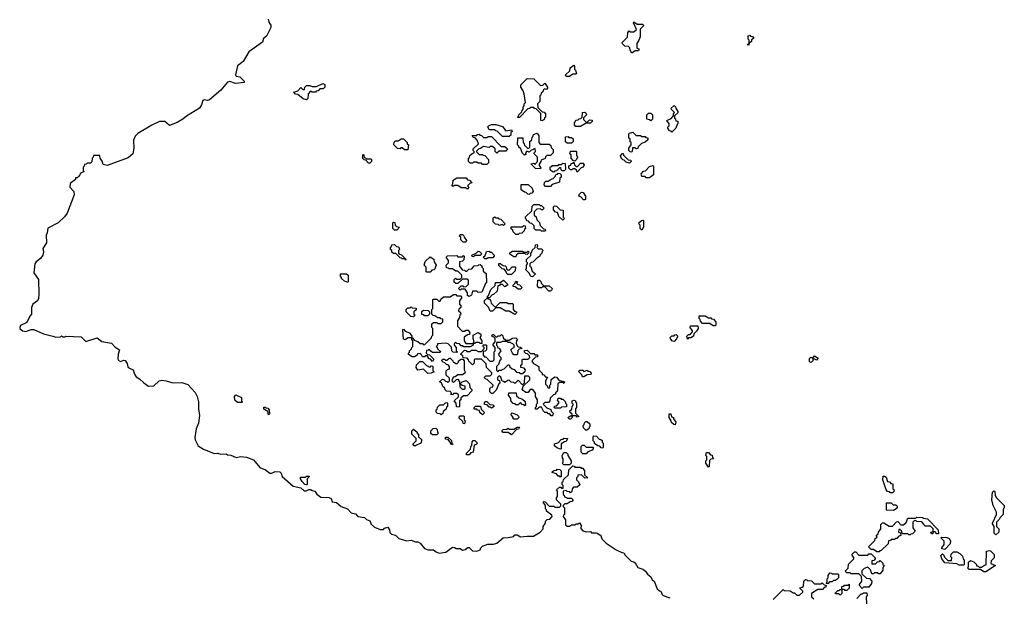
# Model space of a CAD drawing. Extents: x 2776963 to 2884430, y 684484 to 829250.
# Tile 153 of 256: x 2794680 to 2803520, y 807350 to 812540. Entities that reach past the tile are written whole.
import ezdxf

# ---------------------------------------------------------------- set-up
doc = ezdxf.new("R2010")
doc.units = 0

msp = doc.modelspace()

# ---------------------------------------------------------------- linework, layer by layer
at = {"layer": '0CON20XD'}
for points in [[(2796911.2, 812545), (2796918, 812518), (2796935, 812490), (2796935, 812470), (2796895, 812392.5), (2796868.8, 812371.2), (2796861.2, 812338.8), (2796738.6, 812251.4), (2796685.8, 812164.2), (2796635.8, 812124.2), (2796616.7, 812045), (2796625, 812033.3), (2796655, 812026.2), (2796670.8, 812010.8), (2796695, 811987.5), (2796695, 811974.3), (2796617.7, 811967.7), (2796565.9, 811985.9), (2796545, 811980), (2796485, 811906.2), (2796385, 811820), (2796365.8, 811814.2), (2796335, 811820.8), (2796325.6, 811814.4), (2796312, 811775), (2796293.8, 811745), (2796177.5, 811672.5), (2796145.8, 811645), (2796095, 811617.5), (2796025, 811589.2), (2795984.4, 811624.4), (2795935.5, 811624.5), (2795865, 811591.4), (2795741.9, 811518.1), (2795716.4, 811493.6), (2795701.7, 811458.3), (2795705.5, 811385), (2795695.6, 811335), (2795655, 811298), (2795465, 811229.2), (2795428, 811238), (2795419.3, 811269.3), (2795402.5, 811295), (2795398.3, 811318.3), (2795341.7, 811318.3), (2795340, 811305), (2795330, 811295), (2795328.3, 811261.7), (2795315, 811250), (2795285, 811250), (2795278.3, 811241.7), (2795261.7, 811238.3), (2795260, 811225), (2795250, 811215), (2795250, 811185), (2795260, 811175), (2795221.7, 811158.3), (2795220, 811145), (2795208.3, 811131.7), (2795195, 811120), (2795181.7, 811118.3), (2795180, 811105), (2795131.7, 811068.3), (2795130, 811035), (2795165, 810997.5), (2795168, 810965), (2795105, 810802.5), (2795082.7, 810767.3), (2795025.6, 810714.4), (2794932.7, 810667.3), (2794926.2, 810625), (2794916.7, 810605), (2794920, 810535), (2794887.5, 810485), (2794892.5, 810455), (2794887.5, 810425), (2794866.4, 810393.6), (2794827.5, 810365), (2794816.7, 810345), (2794807.5, 810265), (2794850, 810205), (2794852.5, 810075), (2794847.5, 810035), (2794840, 810015), (2794797.5, 809982.5), (2794787, 809953), (2794787, 809893), (2794770, 809875), (2794745, 809820), (2794688.6, 809791.4), (2794680, 809775), (2794682, 809765), (2794705, 809745.8), (2794735, 809738), (2794783.6, 809756.4), (2794806.4, 809756.4), (2794895, 809717.5), (2794976.2, 809696.2)], [(2800175, 812240), (2800160, 812265), (2800158.3, 812288.3), (2800145, 812300), (2800111.7, 812301.7), (2800091.7, 812321.7), (2800090, 812335), (2800138.3, 812381.7), (2800140, 812425), (2800151.7, 812438.3), (2800165, 812430), (2800195, 812430), (2800218.3, 812451.7), (2800198.3, 812498.3), (2800190, 812505), (2800195, 812520), (2800225, 812500), (2800275, 812500), (2800280, 812485), (2800250, 812455), (2800250, 812385), (2800240, 812355), (2800220, 812325), (2800220, 812285), (2800238.3, 812278.3), (2800240, 812265), (2800235, 812260), (2800205, 812260), (2800175, 812240)], [(2801225, 812310), (2801210, 812315), (2801230, 812330), (2801230, 812355), (2801220, 812365), (2801220, 812395), (2801235, 812400), (2801241.7, 812391.7), (2801258.3, 812388.3), (2801270, 812375), (2801251.7, 812358.3), (2801250, 812345), (2801230, 812330), (2801225, 812310)], [(2799615, 812030), (2799585, 812030), (2799580, 812045), (2799618.3, 812081.7), (2799621.7, 812108.3), (2799655, 812130), (2799660, 812125), (2799660, 812095), (2799670, 812085), (2799680, 812055), (2799675, 812050), (2799645, 812050), (2799615, 812030)], [(2797255, 811820), (2797225, 811830), (2797178.3, 811868.3), (2797155, 811870), (2797141.7, 811888.3), (2797178.3, 811901.7), (2797205, 811930), (2797221.7, 811911.7), (2797238.3, 811911.7), (2797240, 811935), (2797255, 811950), (2797285, 811950), (2797305, 811940), (2797345, 811940), (2797403, 811967), (2797418.3, 811958.3), (2797420, 811935), (2797405, 811920), (2797375, 811920), (2797358.3, 811901.7), (2797341.7, 811898.3), (2797335, 811890), (2797305, 811890), (2797291.7, 811898.3), (2797270, 811875), (2797267, 811833), (2797255, 811820)], [(2799375, 811630), (2799360, 811635), (2799358.3, 811698.3), (2799318.3, 811738.3), (2799301.7, 811741.7), (2799295, 811750), (2799265, 811750), (2799258.3, 811741.7), (2799241.7, 811738.3), (2799168.3, 811661.7), (2799155, 811660), (2799150, 811665), (2799158.3, 811671.7), (2799160, 811685), (2799188.3, 811711.7), (2799190, 811725), (2799200, 811735), (2799200, 811755), (2799210, 811765), (2799210, 811785), (2799220, 811795), (2799210, 811875), (2799201.7, 811901.7), (2799180, 811935), (2799180, 811955), (2799235, 812010), (2799295, 812007.5), (2799355, 811950), (2799378.3, 811951.7), (2799395, 811970), (2799420, 811935), (2799420, 811925), (2799408.3, 811911.7), (2799391.7, 811918.3), (2799381.7, 811908.3), (2799378.3, 811891.7), (2799361.7, 811878.3), (2799360, 811865), (2799350, 811855), (2799350, 811805), (2799330, 811785), (2799331.7, 811751.7), (2799371.7, 811711.7), (2799388.3, 811708.3), (2799400, 811695), (2799400, 811665), (2799391.7, 811658.3), (2799388.3, 811641.7), (2799375, 811630)], [(2799715, 811580), (2799671.7, 811581.7), (2799660, 811595), (2799660, 811615), (2799668.3, 811621.7), (2799671.7, 811638.3), (2799695, 811640), (2799701.7, 811648.3), (2799718.3, 811651.7), (2799730, 811665), (2799732.5, 811705), (2799755, 811710), (2799767, 811697), (2799767.5, 811685), (2799741.7, 811658.3), (2799741.7, 811641.7), (2799765, 811620), (2799778.3, 811621.7), (2799795, 811640), (2799818.3, 811638.3), (2799820, 811625), (2799805, 811610), (2799765, 811610), (2799715, 811580)], [(2800345, 811630), (2800335, 811640), (2800310, 811645), (2800310, 811685), (2800325, 811700), (2800345, 811700), (2800360, 811685), (2800360, 811645), (2800345, 811630)], [(2800535, 811530), (2800528.3, 811538.3), (2800515, 811540), (2800500, 811565), (2800500, 811575), (2800510, 811585), (2800510, 811605), (2800490, 811635), (2800528.3, 811651.7), (2800550, 811675), (2800550, 811695), (2800560, 811705), (2800531.7, 811731.7), (2800530, 811745), (2800555, 811770), (2800568.3, 811758.3), (2800570, 811745), (2800590, 811715), (2800588.3, 811701.7), (2800560, 811675), (2800560, 811655), (2800568.3, 811648.3), (2800571.7, 811631.7), (2800588.3, 811628.3), (2800590, 811605), (2800581.7, 811598.3), (2800570, 811565), (2800535, 811530)], [(2799075, 811490), (2799015, 811490), (2798968.3, 811538.3), (2798955, 811540), (2798945, 811550), (2798895, 811550), (2798883, 811577), (2798895, 811590), (2798915, 811597.5), (2798955, 811596.7), (2799015, 811580), (2799045, 811540), (2799095, 811550), (2799100, 811535), (2799090, 811525), (2799088.3, 811501.7), (2799075, 811490)], [(2799355, 811200), (2799311.7, 811201.7), (2799270, 811245), (2799295, 811250), (2799305, 811240), (2799330, 811265), (2799330, 811305), (2799300, 811335), (2799300, 811345), (2799310, 811355), (2799308.3, 811378.3), (2799295, 811380), (2799288.3, 811371.7), (2799271.7, 811368.3), (2799255, 811350), (2799231.7, 811358.3), (2799220, 811345), (2799228.3, 811331.7), (2799211.7, 811321.7), (2799190, 811345), (2799178.3, 811378.3), (2799160, 811395), (2799160, 811405), (2799150, 811415), (2799151.7, 811478.3), (2799198.3, 811478.3), (2799200, 811435), (2799210, 811425), (2799211.7, 811411.7), (2799245, 811380), (2799260, 811395), (2799260, 811445), (2799278.3, 811461.7), (2799280, 811485), (2799288.3, 811491.7), (2799291.7, 811508.3), (2799325, 811520), (2799340, 811495), (2799340, 811435), (2799351.7, 811421.7), (2799435, 811420), (2799448.3, 811408.3), (2799451.7, 811391.7), (2799470, 811375), (2799470, 811345), (2799445, 811320), (2799411.7, 811318.3), (2799401.7, 811308.3), (2799398.3, 811291.7), (2799361.7, 811278.3), (2799360, 811265), (2799340, 811235), (2799360, 811205), (2799355, 811200)], [(2800175, 811350), (2800161.7, 811351.7), (2800150, 811365), (2800150, 811385), (2800170, 811415), (2800170, 811435), (2800161.7, 811441.7), (2800160, 811465), (2800150, 811475), (2800150, 811515), (2800155, 811520), (2800185, 811530), (2800215, 811500), (2800255, 811500), (2800265, 811490), (2800295, 811490), (2800301.7, 811481.7), (2800318.3, 811478.3), (2800318.3, 811461.7), (2800295, 811440), (2800261.7, 811428.3), (2800231.7, 811398.3), (2800228.3, 811381.7), (2800215, 811380), (2800205, 811390), (2800181.7, 811388.3), (2800180, 811355), (2800175, 811350)], [(2798165, 811370), (2798135, 811370), (2798115, 811390), (2798101.7, 811388.3), (2798095, 811380), (2798071.7, 811381.7), (2798040, 811415), (2798041.7, 811438.3), (2798055, 811450), (2798078.3, 811451.7), (2798105, 811470), (2798125, 811470), (2798160, 811435), (2798160, 811425), (2798170, 811415), (2798165, 811370)], [(2798875, 811240), (2798835, 811240), (2798825, 811250), (2798795, 811250), (2798785, 811260), (2798755, 811260), (2798745, 811250), (2798725, 811250), (2798710, 811265), (2798710, 811295), (2798718.3, 811301.7), (2798721.7, 811318.3), (2798741.7, 811338.3), (2798760, 811345), (2798760, 811355), (2798750, 811365), (2798751.7, 811378.3), (2798800, 811425), (2798788.3, 811458.3), (2798768.3, 811478.3), (2798751.7, 811481.7), (2798741.7, 811498.3), (2798785, 811500), (2798791.7, 811508.3), (2798805, 811510), (2798811.7, 811501.7), (2798825, 811500), (2798845, 811480), (2798875, 811480), (2798885, 811490), (2798915, 811490), (2799001.7, 811401.7), (2799035, 811400), (2799058.3, 811378.3), (2799045, 811360), (2798985, 811360), (2798965, 811340), (2798950, 811355), (2798948.3, 811378.3), (2798925, 811400), (2798905, 811400), (2798895, 811392.5), (2798845, 811400), (2798818.3, 811381.7), (2798801.7, 811378.3), (2798781.7, 811358.3), (2798781.7, 811351.7), (2798805, 811330), (2798835, 811330), (2798841.7, 811321.7), (2798855, 811320), (2798890, 811285), (2798890, 811255), (2798875, 811240)], [(2799635, 811430), (2799595, 811430), (2799581.7, 811441.7), (2799581.7, 811488.3), (2799605, 811490), (2799611.7, 811481.7), (2799635, 811480), (2799648.3, 811468.3), (2799650, 811445), (2799635, 811430)], [(2799665, 811270), (2799651.7, 811271.7), (2799630, 811295), (2799630, 811325), (2799620, 811335), (2799625, 811360), (2799675, 811360), (2799680, 811355), (2799680, 811325), (2799687.5, 811305), (2799680, 811285), (2799665, 811270)], [(2800155, 811250), (2800125, 811260), (2800108.3, 811278.3), (2800095, 811280), (2800080, 811295), (2800080, 811305), (2800070, 811315), (2800091.7, 811338.3), (2800098.3, 811338.3), (2800101.7, 811321.7), (2800141.7, 811281.7), (2800168.3, 811278.3), (2800170, 811265), (2800155, 811250)], [(2797825, 811250), (2797811.7, 811251.7), (2797788.3, 811278.3), (2797771.7, 811281.7), (2797761.7, 811291.7), (2797761.7, 811328.3), (2797770, 811325), (2797771.7, 811301.7), (2797785, 811300), (2797795, 811290), (2797835, 811290), (2797840, 811285), (2797840, 811265), (2797825, 811250)], [(2799475, 811170), (2799463, 811173), (2799441.7, 811191.7), (2799441.7, 811218.3), (2799458.3, 811221.7), (2799465, 811230), (2799515, 811230), (2799521.7, 811238.3), (2799545, 811240), (2799555, 811250), (2799578.3, 811248.3), (2799580, 811195), (2799568.3, 811181.7), (2799551.7, 811181.7), (2799541.7, 811191.7), (2799538.3, 811208.3), (2799525, 811210), (2799498.3, 811181.7), (2799481.7, 811178.3), (2799475, 811170)], [(2799685, 811170), (2799678.3, 811188.3), (2799665, 811200), (2799645, 811200), (2799638.3, 811191.7), (2799625, 811190), (2799610, 811205), (2799611.7, 811228.3), (2799628.3, 811231.7), (2799631.7, 811248.3), (2799648.3, 811251.7), (2799655, 811260), (2799660, 811235), (2799675, 811220), (2799688.3, 811221.7), (2799715, 811250), (2799735, 811250), (2799747, 811237), (2799740, 811215), (2799721.7, 811208.3), (2799685, 811170)], [(2799445, 811040), (2799401.7, 811041.7), (2799390, 811055), (2799391.7, 811078.3), (2799405, 811090), (2799425, 811090), (2799451.7, 811108.3), (2799468.3, 811111.7), (2799488.3, 811131.7), (2799495, 811150), (2799508.3, 811151.7), (2799515, 811160), (2799528.3, 811158.3), (2799540, 811145), (2799540, 811125), (2799530, 811115), (2799525, 811080), (2799461.7, 811058.3), (2799445, 811040)], [(2800335, 811120), (2800305, 811120), (2800295, 811130), (2800265, 811130), (2800260, 811155), (2800281.7, 811178.3), (2800298.3, 811181.7), (2800335, 811220), (2800365, 811230), (2800370, 811225), (2800370, 811145), (2800335, 811120)], [(2798705, 811020), (2798695, 811020), (2798685, 811030), (2798645, 811030), (2798615, 811050), (2798585, 811050), (2798571.7, 811041.7), (2798560, 811055), (2798570, 811065), (2798571.7, 811098.3), (2798605, 811120), (2798688.3, 811118.3), (2798701.7, 811101.7), (2798718.3, 811098.3), (2798740, 811075), (2798721.7, 811068.3), (2798701.7, 811048.3), (2798710, 811035), (2798705, 811020)], [(2799255, 810970), (2799241.7, 810971.7), (2799228.3, 810988.3), (2799211.7, 810991.7), (2799181.7, 811011.7), (2799181.7, 811058.3), (2799245, 811060), (2799280, 811025), (2799290, 810995), (2799278.3, 810981.7), (2799261.7, 810978.3), (2799255, 810970)], [(2799755, 810920), (2799741.7, 810921.7), (2799718.3, 810948.3), (2799700, 810955), (2799701.7, 810968.3), (2799725, 810990), (2799738.3, 810988.3), (2799760, 810955), (2799760, 810925), (2799755, 810920)], [(2799395, 810640), (2799365, 810640), (2799355, 810650), (2799315, 810650), (2799300, 810665), (2799298.3, 810688.3), (2799278.3, 810708.3), (2799261.7, 810711.7), (2799248.3, 810728.3), (2799231.7, 810731.7), (2799230, 810745), (2799220, 810755), (2799221.7, 810768.3), (2799278.3, 810821.7), (2799280, 810865), (2799295, 810880), (2799345, 810880), (2799351.7, 810871.7), (2799365, 810870), (2799390, 810845), (2799375, 810830), (2799365, 810830), (2799355, 810840), (2799321.7, 810838.3), (2799300, 810815), (2799300, 810785), (2799318.3, 810768.3), (2799321.7, 810741.7), (2799348.3, 810718.3), (2799351.7, 810691.7), (2799381.7, 810661.7), (2799398.3, 810658.3), (2799400, 810645), (2799395, 810640)], [(2799555, 810740), (2799521.7, 810771.7), (2799508.3, 810808.3), (2799491.7, 810811.7), (2799471.7, 810831.7), (2799473, 810857), (2799483, 810867), (2799500, 810865), (2799531.7, 810831.7), (2799558.3, 810828.3), (2799560, 810765), (2799570, 810755), (2799555, 810740)], [(2798065, 810650), (2798045, 810650), (2798030, 810665), (2798030, 810715), (2798035, 810720), (2798048.3, 810718.3), (2798050, 810695), (2798061.7, 810681.7), (2798090, 810675), (2798065, 810650)], [(2799025, 810690), (2799015, 810700), (2798985, 810690), (2798975, 810700), (2798951.7, 810701.7), (2798930, 810725), (2798931.7, 810758.3), (2798945, 810770), (2798955, 810760), (2798975, 810760), (2798981.7, 810751.7), (2798998.3, 810748.3), (2799040, 810705), (2799025, 810690)], [(2800265, 810650), (2800250, 810665), (2800250, 810695), (2800241.7, 810701.7), (2800240, 810715), (2800263, 810737), (2800275, 810737.5), (2800280, 810735), (2800280, 810675), (2800265, 810650)], [(2799155, 810610), (2799135, 810610), (2799121.7, 810621.7), (2799110, 810635), (2799108.3, 810648.3), (2799091.7, 810661.7), (2799091.7, 810678.3), (2799195, 810680), (2799205, 810690), (2799218.3, 810688.3), (2799220, 810665), (2799211.7, 810658.3), (2799208.3, 810641.7), (2799188.3, 810621.7), (2799165, 810620), (2799155, 810610)], [(2798685, 810540), (2798661.7, 810541.7), (2798641.7, 810561.7), (2798640, 810585), (2798630, 810595), (2798635, 810610), (2798655, 810610), (2798668.3, 810598.3), (2798670, 810585), (2798690, 810555), (2798685, 810540)], [(2798145, 810380), (2798140, 810390), (2798115, 810390), (2798108.3, 810398.3), (2798095, 810400), (2798058.3, 810438.3), (2798035, 810440), (2798021.7, 810451.7), (2798020, 810465), (2798010, 810475), (2798010, 810495), (2798018.3, 810501.7), (2798021.7, 810518.3), (2798045, 810520), (2798061.7, 810501.7), (2798078.3, 810498.3), (2798088.3, 810488.3), (2798090, 810475), (2798080, 810465), (2798081.7, 810441.7), (2798091.7, 810431.7), (2798108.3, 810428.3), (2798138.3, 810398.3), (2798140, 810390), (2798148.3, 810388.3), (2798145, 810380)], [(2798755, 810410), (2798741.7, 810411.7), (2798740, 810425), (2798778.3, 810441.7), (2798795, 810460), (2798808.3, 810458.3), (2798830, 810435), (2798815, 810420), (2798765, 810420), (2798755, 810410)], [(2798875, 810390), (2798855, 810390), (2798840, 810405), (2798858.3, 810421.7), (2798871.7, 810458.3), (2798895, 810460), (2798901.7, 810451.7), (2798915, 810450), (2798940, 810425), (2798940, 810415), (2798928.3, 810401.7), (2798885, 810400), (2798875, 810390)], [(2799135, 810410), (2799115, 810410), (2799081.7, 810431.7), (2799080, 810445), (2799105, 810460), (2799195, 810460), (2799205, 810450), (2799235, 810450), (2799245, 810460), (2799250, 810455), (2799248.3, 810441.7), (2799235, 810430), (2799221.7, 810431.7), (2799215, 810440), (2799155, 810440), (2799141.7, 810428.3), (2799135, 810410)], [(2799285, 810230), (2799271.7, 810231.7), (2799261.7, 810241.7), (2799258.3, 810258.3), (2799220, 810295), (2799230, 810305), (2799230, 810335), (2799240, 810345), (2799240, 810355), (2799230, 810365), (2799230, 810385), (2799268.3, 810421.7), (2799270, 810445), (2799278.3, 810451.7), (2799281.7, 810468.3), (2799308.3, 810491.7), (2799311.7, 810518.3), (2799325, 810520), (2799330, 810505), (2799321.7, 810491.7), (2799335, 810480), (2799365, 810480), (2799380, 810465), (2799371.7, 810458.3), (2799368.3, 810441.7), (2799351.7, 810428.3), (2799350, 810415), (2799321.7, 810398.3), (2799288.3, 810361.7), (2799271.7, 810358.3), (2799260, 810345), (2799260, 810325), (2799268.3, 810318.3), (2799281.7, 810281.7), (2799310, 810255), (2799285, 810230)], [(2798365, 810270), (2798335, 810270), (2798330, 810275), (2798330, 810315), (2798310, 810335), (2798321.7, 810368.3), (2798365, 810410), (2798398.3, 810388.3), (2798400, 810365), (2798420, 810335), (2798408.3, 810301.7), (2798398.3, 810291.7), (2798381.7, 810288.3), (2798365, 810270)], [(2798715, 810052.5), (2798701.7, 810061.7), (2798700, 810085), (2798678.3, 810118.3), (2798645, 810120), (2798635, 810110), (2798620, 810125), (2798645, 810150), (2798658.3, 810148.3), (2798665, 810140), (2798688.3, 810141.7), (2798710, 810165), (2798708.3, 810198.3), (2798695, 810210), (2798655, 810210), (2798615, 810170), (2798595, 810170), (2798581.7, 810181.7), (2798580, 810205), (2798591.7, 810218.3), (2798605, 810210), (2798635, 810210), (2798650, 810225), (2798650, 810245), (2798615, 810280), (2798595, 810280), (2798565, 810300), (2798535, 810300), (2798528.3, 810308.3), (2798511.7, 810311.7), (2798510, 810335), (2798530, 810355), (2798530, 810375), (2798510, 810405), (2798521.7, 810418.3), (2798605, 810420), (2798615, 810410), (2798655, 810410), (2798665, 810420), (2798670, 810415), (2798668.3, 810381.7), (2798655, 810370), (2798630, 810365), (2798630, 810325), (2798651.7, 810291.7), (2798675, 810290), (2798681.7, 810281.7), (2798695, 810280), (2798711.7, 810298.3), (2798738.3, 810301.7), (2798761.7, 810328.3), (2798795, 810330), (2798801.7, 810338.3), (2798815, 810340), (2798828.3, 810328.3), (2798830, 810315), (2798840, 810305), (2798841.7, 810281.7), (2798868.3, 810258.3), (2798870, 810175), (2798861.7, 810168.3), (2798828.3, 810091.7), (2798795, 810090), (2798785, 810100), (2798745, 810100), (2798737.5, 810065), (2798715, 810052.5)], [(2799095, 810250), (2799061.7, 810251.7), (2799051.7, 810261.7), (2799048.3, 810278.3), (2799028.3, 810298.3), (2799011.7, 810301.7), (2798981.7, 810331.7), (2798981.7, 810348.3), (2798995, 810350), (2799021.7, 810331.7), (2799038.3, 810328.3), (2799048.3, 810318.3), (2799051.7, 810301.7), (2799065, 810290), (2799078.3, 810291.7), (2799101.7, 810318.3), (2799125, 810320), (2799130, 810315), (2799127, 810283), (2799095, 810250)], [(2797625, 810180), (2797595, 810190), (2797570, 810215), (2797570, 810225), (2797560, 810235), (2797560, 810255), (2797615, 810257.5), (2797630, 810245), (2797630, 810185), (2797625, 810180)], [(2799125, 809890), (2799075, 809920), (2799045, 809920), (2798995, 809950), (2798955, 809950), (2798925, 809920), (2798905, 809920), (2798888.3, 809958.3), (2798851.7, 809991.7), (2798851.7, 810018.3), (2798880, 810040), (2798880, 810055), (2798888.3, 810061.7), (2798910, 810115), (2798948.3, 810151.7), (2798951.7, 810178.3), (2798995, 810180), (2799025, 810200), (2799060, 810165), (2799060, 810155), (2799035, 810140), (2799015, 810160), (2798995, 810160), (2798988.3, 810151.7), (2798971.7, 810148.3), (2798968.3, 810101.7), (2798935, 810070), (2798921.7, 810068.3), (2798898.3, 810041.7), (2798880, 810040), (2798881.7, 810031.7), (2798898.3, 810028.3), (2798908.3, 810018.3), (2798911.7, 809991.7), (2798945, 809960), (2798958.3, 809961.7), (2798995, 810000), (2799055, 810000), (2799065, 809990), (2799105, 809990), (2799110, 809985), (2799110, 809935), (2799121.7, 809921.7), (2799140, 809915), (2799140, 809905), (2799125, 809890)], [(2799175, 810120), (2799155, 810120), (2799128.3, 810138.3), (2799111.7, 810141.7), (2799110, 810155), (2799128.3, 810171.7), (2799131.7, 810188.3), (2799148.3, 810188.3), (2799141.7, 810171.7), (2799151.7, 810161.7), (2799168.3, 810158.3), (2799190, 810135), (2799175, 810120)], [(2799445, 810100), (2799431.7, 810101.7), (2799395, 810140), (2799375, 810140), (2799365, 810130), (2799341.7, 810131.7), (2799330, 810145), (2799331.7, 810198.3), (2799348.3, 810198.3), (2799358.3, 810188.3), (2799361.7, 810171.7), (2799385, 810150), (2799435, 810150), (2799460, 810125), (2799458.3, 810111.7), (2799445, 810100)], [(2798385, 809470), (2798368.3, 809488.3), (2798350, 809495), (2798350, 809505), (2798338.3, 809518.3), (2798325, 809520), (2798315, 809510), (2798295, 809510), (2798288.3, 809528.3), (2798275, 809540), (2798251.7, 809538.3), (2798250, 809525), (2798225, 809510), (2798205, 809510), (2798171.7, 809531.7), (2798170, 809545), (2798178.3, 809551.7), (2798180, 809565), (2798198.3, 809581.7), (2798200, 809595), (2798210, 809605), (2798210, 809655), (2798200, 809665), (2798200, 809680), (2798165, 809680), (2798145, 809662.5), (2798125, 809670), (2798120, 809755), (2798125, 809760), (2798141.7, 809741.7), (2798180, 809725), (2798200, 809695), (2798200, 809680), (2798208.3, 809678.3), (2798221.7, 809661.7), (2798255, 809650), (2798275, 809630), (2798295, 809630), (2798305, 809620), (2798318.3, 809621.7), (2798378.3, 809681.7), (2798380, 809695), (2798390, 809705), (2798390, 809765), (2798380, 809775), (2798381.7, 809808.3), (2798395, 809820), (2798425, 809820), (2798435, 809810), (2798465, 809810), (2798480, 809825), (2798478.3, 809848.3), (2798461.7, 809851.7), (2798455, 809860), (2798435, 809860), (2798408.3, 809878.3), (2798391.7, 809881.7), (2798380, 809895), (2798380, 809935), (2798390, 809945), (2798390, 810025), (2798395, 810030), (2798425, 810030), (2798441.7, 810011.7), (2798455, 810010), (2798461.7, 810028.3), (2798485, 810050), (2798545, 810050), (2798575, 810070), (2798595, 810070), (2798605, 810060), (2798638.3, 810058.3), (2798650, 810045), (2798630, 810015), (2798630, 809985), (2798640, 809975), (2798640, 809955), (2798621.7, 809938.3), (2798620, 809925), (2798638.3, 809908.3), (2798640, 809895), (2798631.7, 809888.3), (2798630, 809865), (2798610, 809835), (2798610, 809785), (2798651.7, 809741.7), (2798675, 809740), (2798685, 809750), (2798705, 809750), (2798720, 809725), (2798718.3, 809711.7), (2798701.7, 809708.3), (2798671.7, 809688.3), (2798670, 809655), (2798685, 809630), (2798750, 809630), (2798760, 809645), (2798750, 809675), (2798750, 809705), (2798795, 809730), (2798820, 809715), (2798820, 809695), (2798810, 809685), (2798830, 809655), (2798828.3, 809631.7), (2798815, 809630), (2798805, 809640), (2798775, 809640), (2798765, 809630), (2798750, 809630), (2798750, 809615), (2798725, 809600), (2798665, 809600), (2798658.3, 809608.3), (2798645, 809610), (2798628.3, 809628.3), (2798605, 809630), (2798595, 809640), (2798581.7, 809628.3), (2798580, 809615), (2798600, 809595), (2798600, 809565), (2798610, 809555), (2798605, 809550), (2798571.7, 809551.7), (2798560, 809565), (2798558.3, 809598.3), (2798528.3, 809628.3), (2798505, 809632.5), (2798431.7, 809628.3), (2798430, 809615), (2798420, 809605), (2798428.3, 809598.3), (2798431.7, 809581.7), (2798458.3, 809558.3), (2798455, 809550), (2798385, 809550), (2798371.7, 809561.7), (2798355, 809580), (2798348.3, 809571.7), (2798331.7, 809568.3), (2798330, 809545), (2798341.7, 809531.7), (2798358.3, 809528.3), (2798398.3, 809488.3), (2798385, 809470)], [(2798215, 809870), (2798191.7, 809871.7), (2798150, 809915), (2798150, 809935), (2798165, 809950), (2798185, 809950), (2798195, 809960), (2798205, 809950), (2798238.3, 809948.3), (2798238.3, 809931.7), (2798220, 809915), (2798220, 809895), (2798230, 809885), (2798215, 809870)], [(2798345, 809880), (2798315, 809880), (2798308.3, 809888.3), (2798291.7, 809891.7), (2798291.7, 809918.3), (2798305, 809930), (2798348.3, 809928.3), (2798360, 809915), (2798360, 809895), (2798345, 809880)], [(2800925, 809790), (2800905, 809790), (2800875, 809810), (2800811.7, 809811.7), (2800791.7, 809831.7), (2800790, 809845), (2800780, 809855), (2800781.7, 809878.3), (2800835, 809880), (2800865, 809860), (2800885, 809860), (2800891.7, 809851.7), (2800908.3, 809848.3), (2800930, 809825), (2800930, 809795), (2800925, 809790)], [(2800675, 809670), (2800670, 809695), (2800685, 809710), (2800698.3, 809711.7), (2800720, 809735), (2800720, 809745), (2800700, 809775), (2800701.7, 809788.3), (2800768.3, 809788.3), (2800770, 809765), (2800755, 809740), (2800731.7, 809718.3), (2800730, 809695), (2800705, 809680), (2800685, 809680), (2800675, 809670)], [(2794976.2, 809696.2), (2795005, 809686.7), (2795045, 809690), (2795055, 809700), (2795065, 809690), (2795085, 809690), (2795095, 809697.5), (2795231.7, 809691.7), (2795275, 809650), (2795375, 809680), (2795418.3, 809648.3), (2795505, 809633.3), (2795536.7, 809596.7), (2795577.5, 809575), (2795563.9, 809536.1), (2795560, 809495), (2795565, 809480), (2795585, 809470), (2795615, 809480), (2795626.4, 809476.4), (2795645, 809450), (2795650.7, 809420.7), (2795665, 809407.5), (2795697.5, 809395), (2795710, 809355), (2795725, 809330), (2795755, 809313.8), (2795795.7, 809275.7), (2795837.7, 809247.7), (2795885, 809251.2), (2795933.3, 809295), (2795955, 809300), (2795995, 809295.8), (2796055.7, 809275.7), (2796135, 809278.8), (2796190.7, 809260.7), (2796255, 809190), (2796272.5, 809155), (2796284, 809105), (2796285.5, 809045), (2796295.6, 808985), (2796284.2, 808915), (2796264.2, 808865), (2796252, 808785), (2796256.9, 808765), (2796281.8, 808711.8), (2796331.1, 808681.1), (2796425, 808640.8), (2796455, 808643.8), (2796485, 808636.2), (2796535, 808640), (2796545, 808630), (2796575, 808627.5), (2796625, 808607.5), (2796665, 808613.8), (2796715, 808610), (2796780, 808585), (2796836, 808516), (2796887.5, 808495), (2796925, 808466.7), (2796945, 808466.7), (2796975, 808480), (2797017, 808477), (2797027, 808467), (2797037.5, 808435), (2797135, 808350), (2797205, 808333.3), (2797235, 808306.2), (2797253.3, 808306.7), (2797275, 808320), (2797295, 808320), (2797305, 808310), (2797330, 808305), (2797347, 808277), (2797385, 808248.8), (2797455, 808246.7), (2797475, 808237.5), (2797486.7, 808206.7), (2797525, 808202.5), (2797565, 808166.2), (2797623.6, 808143.6), (2797655, 808110), (2797695, 808100), (2797715, 808077.5), (2797775, 808067.5), (2797795, 808050), (2797825, 808037.5), (2797836.4, 808006.4), (2797865, 807980), (2797915, 807960), (2797945, 807960), (2797955, 807970), (2797985, 807980), (2798000, 807955), (2798001.7, 807931.7), (2798018.3, 807918.3), (2798055, 807907.5), (2798085, 807877.5), (2798155, 807856.7), (2798195, 807862.5), (2798235, 807847.5), (2798255, 807847.5), (2798275, 807837.5), (2798315, 807790), (2798346.4, 807776.4), (2798395, 807777.5), (2798417.7, 807757.7), (2798445, 807746), (2798505, 807756.7), (2798565, 807800), (2798585, 807797.5), (2798598.3, 807788.3), (2798635, 807787.5), (2798655, 807772.5), (2798680, 807780), (2798703, 807797), (2798715, 807797.5), (2798746.4, 807766.4), (2798785, 807763.3), (2798813, 807777), (2798820, 807795), (2798835, 807810), (2798883.6, 807826.4), (2798935, 807826.2), (2798964, 807836), (2799020, 807885), (2799065, 807886.2), (2799112.5, 807897.5), (2799125, 807910), (2799145, 807910), (2799175, 807892.5), (2799235, 807900), (2799291.7, 807898.3), (2799352.5, 807935), (2799380, 807965), (2799380, 807985), (2799400, 808015), (2799400, 808035), (2799415, 808050), (2799438.3, 808051.7), (2799460, 808075), (2799458.3, 808088.3), (2799410, 808125), (2799410, 808135), (2799400, 808145), (2799400, 808175), (2799380, 808205), (2799385, 808210), (2799398.3, 808208.3), (2799435, 808170), (2799475, 808170), (2799485, 808160), (2799525, 808160), (2799538.3, 808171.7), (2799538.3, 808188.3), (2799500, 808225), (2799500, 808245), (2799510, 808255), (2799510, 808305), (2799500, 808315), (2799525, 808340), (2799538.3, 808338.3), (2799545, 808330), (2799558.3, 808331.7), (2799560, 808355), (2799550, 808365), (2799550, 808385), (2799558.3, 808391.7), (2799561.7, 808408.3), (2799608.3, 808451.7), (2799610, 808495), (2799645, 808530), (2799658.3, 808528.3), (2799665, 808520), (2799715, 808520), (2799721.7, 808511.7), (2799735, 808510), (2799750, 808485), (2799751.7, 808451.7), (2799780, 808425), (2799755, 808420), (2799725, 808450), (2799691.7, 808448.3), (2799690, 808435), (2799680, 808425), (2799680, 808405), (2799698.3, 808388.3), (2799708.3, 808361.7), (2799685, 808340), (2799651.7, 808338.3), (2799640, 808325), (2799638.3, 808301.7), (2799625, 808290), (2799618.3, 808298.3), (2799595, 808300), (2799585, 808310), (2799560, 808305), (2799560, 808275), (2799568.3, 808268.3), (2799571.7, 808251.7), (2799588.3, 808248.3), (2799595, 808240), (2799635, 808240), (2799650, 808225), (2799638.3, 808211.7), (2799621.7, 808208.3), (2799595, 808190), (2799575, 808190), (2799560, 808175), (2799560, 808165), (2799570, 808155), (2799570, 808095), (2799561.7, 808088.3), (2799560, 808075), (2799580, 808045), (2799581.7, 808001.7), (2799595, 807990), (2799615, 807990), (2799635, 808000), (2799665, 808000), (2799675, 808010), (2799698.3, 808011.7), (2799705, 808020), (2799720, 807995), (2799718.3, 807968.3), (2799735, 807947.5), (2799765, 807937.5), (2799805, 807940), (2799815, 807930), (2799855, 807930), (2799867, 807927), (2799885, 807910), (2799895, 807910), (2799907.5, 807875), (2799945, 807837.5), (2800035, 807777.5), (2800085, 807752.5), (2800105, 807750), (2800117.5, 807727.5), (2800170, 807675), (2800195, 807670), (2800205, 807660), (2800228.3, 807618.3), (2800273.6, 807603.6), (2800300, 807585), (2800317, 807557), (2800347.5, 807535), (2800357, 807507), (2800377.5, 807495), (2800402.5, 807425), (2800425, 807407.5), (2800437.5, 807405), (2800447.5, 807375), (2800456.4, 807366.4), (2800516.4, 807346.4)], [(2799465, 808980), (2799451.7, 808981.7), (2799438.3, 808998.3), (2799425, 809000), (2799415, 809010), (2799395, 809010), (2799381.7, 809021.7), (2799365, 809060), (2799345, 809060), (2799325, 809040), (2799311.7, 809041.7), (2799310, 809055), (2799320, 809065), (2799320, 809085), (2799330, 809095), (2799330, 809125), (2799310, 809155), (2799310, 809185), (2799288.3, 809218.3), (2799261.7, 809218.3), (2799245, 809190), (2799225, 809190), (2799190, 809215), (2799201.7, 809248.3), (2799260, 809305), (2799260, 809325), (2799248.3, 809338.3), (2799211.7, 809338.3), (2799210, 809275), (2799195, 809260), (2799155, 809300), (2799125, 809270), (2799115, 809280), (2799091.7, 809281.7), (2799075, 809300), (2799061.7, 809298.3), (2799035, 809280), (2799028.3, 809288.3), (2799011.7, 809291.7), (2798998.3, 809328.3), (2798985, 809340), (2798970, 809325), (2798970, 809305), (2798988.3, 809298.3), (2798990, 809275), (2798981.7, 809268.3), (2798958.3, 809211.7), (2798928.3, 809181.7), (2798915, 809180), (2798900, 809195), (2798900, 809225), (2798911.7, 809238.3), (2798928.3, 809241.7), (2798930, 809255), (2798878.3, 809308.3), (2798861.7, 809311.7), (2798850, 809325), (2798865, 809340), (2798905, 809340), (2798920, 809355), (2798918.3, 809368.3), (2798870, 809415), (2798868.3, 809448.3), (2798825, 809490), (2798765, 809490), (2798760, 809485), (2798760, 809455), (2798745, 809440), (2798711.7, 809471.7), (2798710, 809485), (2798698.3, 809498.3), (2798661.7, 809501.7), (2798658.3, 809518.3), (2798641.7, 809531.7), (2798641.7, 809538.3), (2798675, 809570), (2798688.3, 809568.3), (2798695, 809560), (2798725, 809560), (2798735, 809570), (2798775, 809570), (2798795, 809560), (2798825, 809560), (2798850, 809585), (2798850, 809595), (2798840, 809605), (2798841.7, 809618.3), (2798865, 809620), (2798870, 809615), (2798870, 809575), (2798858.3, 809561.7), (2798841.7, 809558.3), (2798840, 809525), (2798851.7, 809511.7), (2798865, 809510), (2798901.7, 809471.7), (2798928.3, 809471.7), (2798940, 809485), (2798940, 809555), (2798950, 809565), (2798950, 809595), (2798930, 809615), (2798930, 809625), (2798950, 809645), (2798950, 809675), (2798938.3, 809688.3), (2798920, 809695), (2798925, 809710), (2798935, 809710), (2798955, 809690), (2798968.3, 809691.7), (2798975, 809700), (2798995, 809700), (2799005, 809710), (2799018.3, 809698.3), (2799021.7, 809681.7), (2799045, 809660), (2799075, 809660), (2799105, 809677.5), (2799135, 809680), (2799150, 809665), (2799140, 809655), (2799137.5, 809635), (2799145, 809610), (2799155, 809600), (2799177, 809597), (2799190, 809585), (2799165, 809580), (2799151.7, 809568.3), (2799150, 809535), (2799145, 809530), (2799115, 809530), (2799103, 809543), (2799090, 809575), (2799105, 809590), (2799120, 809595), (2799120, 809615), (2799108.3, 809628.3), (2799085, 809640), (2799065, 809640), (2799055, 809650), (2799015, 809650), (2798995, 809640), (2798961.7, 809638.3), (2798960, 809615), (2798968.3, 809608.3), (2798971.7, 809591.7), (2798985, 809590), (2799000, 809565), (2798980, 809535), (2798981.7, 809521.7), (2799000, 809505), (2799000, 809485), (2798991.7, 809478.3), (2798978.3, 809441.7), (2798960, 809425), (2798961.7, 809391.7), (2798975, 809380), (2798985, 809390), (2799005, 809390), (2799011.7, 809398.3), (2799028.3, 809401.7), (2799065, 809440), (2799075, 809440), (2799081.7, 809421.7), (2799101.7, 809401.7), (2799118.3, 809398.3), (2799141.7, 809371.7), (2799165, 809370), (2799175, 809360), (2799195, 809360), (2799218.3, 809381.7), (2799220, 809395), (2799208.3, 809408.3), (2799180, 809415), (2799180, 809435), (2799190, 809445), (2799190, 809485), (2799195, 809490), (2799245, 809490), (2799260, 809505), (2799258.3, 809518.3), (2799238.3, 809538.3), (2799225, 809540), (2799211.7, 809551.7), (2799211.7, 809568.3), (2799235, 809570), (2799265, 809540), (2799295, 809540), (2799305, 809530), (2799328.3, 809528.3), (2799328.3, 809511.7), (2799311.7, 809508.3), (2799281.7, 809478.3), (2799280, 809465), (2799291.7, 809451.7), (2799340, 809425), (2799340, 809395), (2799370, 809365), (2799371.7, 809351.7), (2799385, 809350), (2799401.7, 809331.7), (2799418.3, 809328.3), (2799400, 809295), (2799400, 809265), (2799418.3, 809248.3), (2799421.7, 809231.7), (2799435, 809230), (2799440, 809235), (2799440, 809255), (2799450, 809265), (2799451.7, 809308.3), (2799485, 809330), (2799498.3, 809328.3), (2799521.7, 809301.7), (2799570, 809285), (2799565, 809270), (2799555, 809280), (2799525, 809280), (2799511.7, 809268.3), (2799510, 809215), (2799505, 809200), (2799491.7, 809188.3), (2799490, 809175), (2799471.7, 809168.3), (2799441.7, 809138.3), (2799440, 809115), (2799428.3, 809101.7), (2799395, 809100), (2799380, 809085), (2799411.7, 809051.7), (2799448.3, 809038.3), (2799451.7, 809021.7), (2799470, 809005), (2799465, 808980)], [(2800555, 809650), (2800541.7, 809651.7), (2800521.7, 809671.7), (2800520, 809685), (2800535, 809700), (2800555, 809700), (2800561.7, 809708.3), (2800575, 809710), (2800590, 809695), (2800581.7, 809688.3), (2800578.3, 809671.7), (2800555, 809650)], [(2798625, 809060), (2798601.7, 809061.7), (2798600, 809095), (2798580, 809115), (2798618.3, 809151.7), (2798618.3, 809168.3), (2798605, 809180), (2798575, 809180), (2798565, 809170), (2798551.7, 809171.7), (2798558.3, 809188.3), (2798545, 809200), (2798511.7, 809201.7), (2798500, 809215), (2798498.3, 809228.3), (2798480, 809245), (2798468.3, 809278.3), (2798450, 809285), (2798475, 809310), (2798488.3, 809308.3), (2798501.7, 809291.7), (2798518.3, 809288.3), (2798525, 809280), (2798540, 809295), (2798538.3, 809318.3), (2798510, 809345), (2798510, 809385), (2798521.7, 809398.3), (2798538.3, 809401.7), (2798540, 809425), (2798528.3, 809438.3), (2798511.7, 809441.7), (2798498.3, 809458.3), (2798481.7, 809461.7), (2798470, 809475), (2798475, 809490), (2798495, 809490), (2798501.7, 809481.7), (2798515, 809480), (2798535, 809500), (2798545, 809500), (2798570, 809475), (2798571.7, 809461.7), (2798585, 809460), (2798595, 809450), (2798608.3, 809451.7), (2798618.3, 809461.7), (2798620, 809475), (2798645, 809490), (2798658.3, 809488.3), (2798670, 809475), (2798670, 809395), (2798680, 809375), (2798677, 809363), (2798655, 809350), (2798615, 809350), (2798588.3, 809331.7), (2798571.7, 809328.3), (2798560, 809295), (2798575, 809280), (2798601.7, 809308.3), (2798615, 809310), (2798630, 809285), (2798631.7, 809241.7), (2798651.7, 809221.7), (2798675, 809220), (2798680, 809225), (2798678.3, 809248.3), (2798651.7, 809251.7), (2798641.7, 809261.7), (2798640, 809275), (2798653, 809287), (2798688.3, 809298.3), (2798718.3, 809268.3), (2798720, 809235), (2798738.3, 809218.3), (2798740, 809205), (2798698.3, 809161.7), (2798665, 809160), (2798641.7, 809138.3), (2798640, 809125), (2798630, 809115), (2798630, 809065), (2798625, 809060)], [(2801785, 809460), (2801770, 809465), (2801770, 809495), (2801781.7, 809508.3), (2801800, 809500), (2801815, 809520), (2801848.3, 809498.3), (2801835, 809480), (2801800, 809500), (2801800, 809475), (2801785, 809460)], [(2798345, 809360), (2798305, 809400), (2798255, 809390), (2798240, 809415), (2798241.7, 809438.3), (2798271.7, 809468.3), (2798295, 809470), (2798331.7, 809431.7), (2798348.3, 809428.3), (2798355, 809420), (2798368.3, 809421.7), (2798375, 809430), (2798388.3, 809428.3), (2798390, 809385), (2798400, 809375), (2798375, 809362.5), (2798345, 809360)], [(2799745, 809330), (2799731.7, 809331.7), (2799728.3, 809348.3), (2799700, 809375), (2799705, 809390), (2799735, 809390), (2799745, 809380), (2799775, 809390), (2799781.7, 809381.7), (2799798.3, 809378.3), (2799810, 809365), (2799808.3, 809351.7), (2799775, 809350), (2799745, 809330)], [(2796675, 809100), (2796635, 809100), (2796611.7, 809121.7), (2796610, 809155), (2796621.7, 809168.3), (2796670, 809145), (2796670, 809115), (2796680, 809105), (2796675, 809100)], [(2799215, 809070), (2799208.3, 809078.3), (2799191.7, 809081.7), (2799175, 809100), (2799155, 809080), (2799135, 809080), (2799128.3, 809088.3), (2799111.7, 809091.7), (2799090, 809115), (2799090, 809135), (2799070, 809165), (2799071.7, 809188.3), (2799138.3, 809188.3), (2799141.7, 809161.7), (2799161.7, 809141.7), (2799195, 809130), (2799218.3, 809108.3), (2799220, 809075), (2799215, 809070)], [(2799535, 809050), (2799485, 809050), (2799480, 809055), (2799481.7, 809068.3), (2799498.3, 809071.7), (2799520, 809095), (2799520, 809105), (2799510, 809115), (2799515, 809140), (2799535, 809140), (2799541.7, 809131.7), (2799555, 809130), (2799580, 809105), (2799580, 809095), (2799590, 809085), (2799588.3, 809061.7), (2799545, 809060), (2799535, 809050)], [(2796915, 808990), (2796908.3, 809018.3), (2796871.7, 809041.7), (2796871.7, 809058.3), (2796885, 809060), (2796891.7, 809051.7), (2796908.3, 809048.3), (2796920, 809035), (2796920, 809015), (2796930, 809005), (2796915, 808990)], [(2798465, 808990), (2798455, 809000), (2798431.7, 809001.7), (2798420, 809015), (2798420, 809035), (2798428.3, 809041.7), (2798431.7, 809058.3), (2798451.7, 809078.3), (2798485, 809080), (2798501.7, 809098.3), (2798515, 809100), (2798520, 809095), (2798520, 809065), (2798511.7, 809058.3), (2798508.3, 809041.7), (2798481.7, 809018.3), (2798478.3, 809001.7), (2798465, 808990)], [(2798835, 808990), (2798811.7, 809011.7), (2798808.3, 809028.3), (2798791.7, 809031.7), (2798785, 809040), (2798761.7, 809041.7), (2798760, 809055), (2798771.7, 809068.3), (2798818.3, 809068.3), (2798821.7, 809041.7), (2798850, 809015), (2798848.3, 809001.7), (2798835, 808990)], [(2798915, 809050), (2798908.3, 809058.3), (2798895, 809060), (2798878.3, 809078.3), (2798851.7, 809081.7), (2798851.7, 809098.3), (2798861.7, 809108.3), (2798875, 809110), (2798901.7, 809081.7), (2798928.3, 809078.3), (2798940, 809065), (2798915, 809050)], [(2799625, 808950), (2799615, 808950), (2799600, 808965), (2799625, 808980), (2799640, 808980), (2799640, 808995), (2799621.7, 809011.7), (2799620, 809025), (2799638.3, 809041.7), (2799640, 809065), (2799650, 809075), (2799650, 809085), (2799640, 809095), (2799640, 809115), (2799655, 809120), (2799670, 809115), (2799670, 809105), (2799680, 809095), (2799680, 809055), (2799670, 809045), (2799670, 809005), (2799700, 808975), (2799685, 808970), (2799675, 808980), (2799640, 808980), (2799640, 808965), (2799625, 808950)], [(2798675, 808910), (2798661.7, 808911.7), (2798658.3, 808928.3), (2798621.7, 808961.7), (2798635, 808980), (2798665, 808980), (2798670, 808975), (2798670, 808945), (2798680, 808935), (2798675, 808910)], [(2799145, 808950), (2799115, 808950), (2799110, 808955), (2799110, 808965), (2799090, 808995), (2799101.7, 809008.3), (2799145, 808990), (2799158.3, 808978.3), (2799160, 808965), (2799145, 808950)], [(2800565, 808900), (2800551.7, 808901.7), (2800531.7, 808921.7), (2800530, 808935), (2800510, 808965), (2800511.7, 808998.3), (2800525, 809000), (2800531.7, 808971.7), (2800550, 808965), (2800550, 808955), (2800570, 808925), (2800565, 808900)], [(2798235, 808710), (2798221.7, 808711.7), (2798210, 808725), (2798240, 808755), (2798238.3, 808778.3), (2798200, 808815), (2798200, 808845), (2798215, 808860), (2798250, 808835), (2798250, 808825), (2798260, 808815), (2798261.7, 808791.7), (2798290, 808765), (2798280, 808735), (2798241.7, 808718.3), (2798235, 808710)], [(2798425, 808810), (2798385, 808810), (2798371.7, 808821.7), (2798370, 808845), (2798391.7, 808868.3), (2798415, 808870), (2798428.3, 808858.3), (2798430, 808835), (2798440, 808825), (2798425, 808810)], [(2799095, 808810), (2799065, 808830), (2799021.7, 808831.7), (2799010, 808845), (2799021.7, 808858.3), (2799055, 808860), (2799065, 808870), (2799075, 808860), (2799115, 808860), (2799145, 808880), (2799168.3, 808878.3), (2799158.3, 808861.7), (2799141.7, 808858.3), (2799095, 808810)], [(2799765, 808850), (2799741.7, 808871.7), (2799740, 808895), (2799748.3, 808901.7), (2799751.7, 808918.3), (2799761.7, 808928.3), (2799775, 808930), (2799798.3, 808908.3), (2799800, 808885), (2799791.7, 808878.3), (2799790, 808865), (2799765, 808850)], [(2798565, 808720), (2798550, 808725), (2798550, 808735), (2798528.3, 808768.3), (2798501.7, 808771.7), (2798501.7, 808788.3), (2798525, 808790), (2798558.3, 808758.3), (2798560, 808735), (2798570, 808725), (2798565, 808720)], [(2799535, 808680), (2799501.7, 808691.7), (2799481.7, 808711.7), (2799481.7, 808728.3), (2799518.3, 808741.7), (2799541.7, 808768.3), (2799558.3, 808771.7), (2799565, 808780), (2799598.3, 808778.3), (2799585, 808750), (2799571.7, 808748.3), (2799541.7, 808728.3), (2799540, 808685), (2799535, 808680)], [(2799915, 808690), (2799901.7, 808691.7), (2799888.3, 808708.3), (2799871.7, 808711.7), (2799841.7, 808731.7), (2799840, 808745), (2799830, 808755), (2799830, 808795), (2799835, 808800), (2799858.3, 808798.3), (2799881.7, 808771.7), (2799898.3, 808768.3), (2799908.3, 808758.3), (2799910, 808745), (2799920, 808735), (2799920, 808695), (2799915, 808690)], [(2798715, 808630), (2798691.7, 808631.7), (2798690, 808645), (2798728.3, 808681.7), (2798730, 808705), (2798740, 808715), (2798741.7, 808748.3), (2798751.7, 808758.3), (2798765, 808760), (2798790, 808735), (2798778.3, 808721.7), (2798761.7, 808718.3), (2798750, 808655), (2798731.7, 808648.3), (2798715, 808630)], [(2799765, 808640), (2799735, 808640), (2799720, 808655), (2799720, 808705), (2799731.7, 808718.3), (2799748.3, 808718.3), (2799765, 808700), (2799828.3, 808698.3), (2799830, 808685), (2799818.3, 808671.7), (2799781.7, 808658.3), (2799765, 808640)], [(2799615, 808540), (2799565, 808540), (2799550, 808555), (2799560, 808565), (2799560, 808595), (2799553, 808603), (2799550, 808625), (2799565, 808650), (2799585, 808650), (2799600, 808635), (2799600, 808625), (2799630, 808575), (2799630, 808555), (2799615, 808540)], [(2800865, 808520), (2800840, 808555), (2800840, 808575), (2800850, 808585), (2800850, 808615), (2800840, 808625), (2800845, 808650), (2800865, 808650), (2800881.7, 808631.7), (2800898.3, 808628.3), (2800900, 808605), (2800910, 808595), (2800885, 808590), (2800871.7, 808578.3), (2800870, 808525), (2800865, 808520)], [(2797255, 808360), (2797240, 808365), (2797215, 808390), (2797200, 808415), (2797201.7, 808428.3), (2797245, 808430), (2797255, 808440), (2797278.3, 808438.3), (2797278.3, 808431.7), (2797260, 808415), (2797260, 808365), (2797255, 808360)], [(2799535, 808430), (2799528.3, 808438.3), (2799515, 808440), (2799498.3, 808458.3), (2799461.7, 808471.7), (2799461.7, 808478.3), (2799475, 808490), (2799498.3, 808491.7), (2799505, 808500), (2799528.3, 808498.3), (2799540, 808485), (2799540, 808435), (2799535, 808430)], [(2802515, 808290), (2802495, 808290), (2802488.3, 808298.3), (2802471.7, 808301.7), (2802460, 808315), (2802430, 808405), (2802431.7, 808438.3), (2802445, 808440), (2802458.3, 808428.3), (2802471.7, 808391.7), (2802488.3, 808388.3), (2802501.7, 808371.7), (2802518.3, 808368.3), (2802520, 808325), (2802528.3, 808318.3), (2802530, 808305), (2802515, 808290)], [(2803445, 807910), (2803430, 807925), (2803430, 807985), (2803410, 808015), (2803418.3, 808021.7), (2803450, 808095), (2803450, 808115), (2803420, 808175), (2803407.5, 808225), (2803414, 808295), (2803425, 808307.5), (2803435, 808300), (2803437.5, 808265), (2803450, 808245), (2803520, 808175), (2803520, 808155), (2803511.7, 808148.3), (2803508.3, 808131.7), (2803510, 808095), (2803481.7, 808068.3), (2803475, 808050), (2803450, 808025), (2803450, 807985), (2803470, 807965), (2803470, 807935), (2803445, 807910)], [(2802525, 808130), (2802461.7, 808131.7), (2802461.7, 808198.3), (2802505, 808200), (2802521.7, 808181.7), (2802545, 808180), (2802558.3, 808168.3), (2802558.3, 808151.7), (2802525, 808130)], [(2802395, 807760), (2802375, 807760), (2802345, 807780), (2802325, 807780), (2802300, 807805), (2802358.3, 807861.7), (2802361.7, 807878.3), (2802378.3, 807891.7), (2802370, 807905), (2802388.3, 807921.7), (2802390, 807935), (2802410, 807965), (2802412.5, 808005), (2802425, 808020), (2802438.3, 808018.3), (2802485, 807990), (2802515, 807990), (2802551.7, 808028.3), (2802565, 808030), (2802591.7, 808001.7), (2802615, 808000), (2802638.3, 808021.7), (2802655, 808060), (2802725, 808060), (2802735, 808070), (2802785, 808067.5), (2802795, 808060), (2802830, 808055), (2802927.5, 807955), (2802928.3, 807921.7), (2802915, 807920), (2802898.3, 807938.3), (2802880, 807940), (2802878.3, 807921.7), (2802865, 807920), (2802860, 807935), (2802880, 807940), (2802880, 807965), (2802858.3, 807988.3), (2802805, 807990), (2802798.3, 808008.3), (2802778.3, 808028.3), (2802735, 808030), (2802728.3, 808038.3), (2802715, 808040), (2802700, 808025), (2802700, 807975), (2802720, 807945), (2802695, 807920), (2802681.7, 807918.3), (2802675, 807910), (2802661.7, 807911.7), (2802655, 807920), (2802605, 807920), (2802598.3, 807948.3), (2802585, 807960), (2802571.7, 807958.3), (2802570, 807935), (2802588.3, 807928.3), (2802590, 807905), (2802571.7, 807898.3), (2802555, 807880), (2802541.7, 807878.3), (2802535, 807870), (2802505, 807870), (2802498.3, 807861.7), (2802481.7, 807858.3), (2802478.3, 807831.7), (2802415, 807770), (2802401.7, 807768.3), (2802395, 807760)], [(2802985, 807780), (2802960, 807785), (2802960, 807795), (2802980, 807825), (2802980, 807855), (2802950, 807885), (2802955, 807890), (2803005, 807887.5), (2803025, 807880), (2803037, 807857), (2803035, 807830), (2802985, 807780)], [(2802245, 807430), (2802220, 807455), (2802220, 807465), (2802240, 807495), (2802238.3, 807538.3), (2802215, 807560), (2802145, 807560), (2802135, 807570), (2802105, 807570), (2802090, 807585), (2802118.3, 807611.7), (2802121.7, 807648.3), (2802170, 807695), (2802170, 807705), (2802150, 807735), (2802175, 807760), (2802188.3, 807758.3), (2802215, 807730), (2802295, 807730), (2802305, 807740), (2802325, 807740), (2802360, 807705), (2802360, 807695), (2802348.3, 807681.7), (2802331.7, 807678.3), (2802331.7, 807651.7), (2802365, 807650), (2802381.7, 807668.3), (2802398.3, 807671.7), (2802405, 807680), (2802428.3, 807658.3), (2802430, 807645), (2802440, 807635), (2802430, 807615), (2802430, 807595), (2802405, 807560), (2802391.7, 807561.7), (2802385, 807570), (2802355, 807570), (2802345, 807560), (2802331.7, 807561.7), (2802318.3, 807598.3), (2802295, 807620), (2802261.7, 807608.3), (2802241.7, 807588.3), (2802241.7, 807561.7), (2802281.7, 807521.7), (2802308.3, 807518.3), (2802330, 807495), (2802327.5, 807475), (2802305, 807440), (2802255, 807440), (2802245, 807430)], [(2803155, 807640), (2803115, 807640), (2803095, 807650), (2802985, 807660), (2802960, 807695), (2802950, 807725), (2802965, 807740), (2802978.3, 807728.3), (2802981.7, 807711.7), (2803011.7, 807681.7), (2803045, 807680), (2803050, 807705), (2803040, 807715), (2803041.7, 807738.3), (2803065, 807760), (2803095, 807757.5), (2803120, 807745), (2803145, 807720), (2803150, 807695), (2803160, 807685), (2803160, 807645), (2803155, 807640)], [(2803355, 807580), (2803335, 807580), (2803305, 807600), (2803205, 807600), (2803190, 807615), (2803200, 807625), (2803200, 807665), (2803215, 807680), (2803245, 807670), (2803270, 807645), (2803271.7, 807631.7), (2803285, 807630), (2803295, 807620), (2803315, 807620), (2803341.7, 807638.3), (2803358.3, 807641.7), (2803360, 807765), (2803385, 807770), (2803396.4, 807766.4), (2803430, 807735), (2803430, 807705), (2803401.7, 807678.3), (2803400, 807655), (2803440, 807635), (2803355, 807580)], [(2801935, 807470), (2801920, 807475), (2801930, 807485), (2801930, 807515), (2801940, 807525), (2801940, 807545), (2801955, 807570), (2801968.3, 807568.3), (2801975, 807560), (2802025, 807560), (2802030, 807555), (2802030, 807525), (2802018.3, 807511.7), (2802005, 807500), (2801985, 807500), (2801975, 807490), (2801951.7, 807488.3), (2801935, 807470)], [(2801445, 807330), (2801535, 807420), (2801545, 807410), (2801597, 807407), (2801625, 807390), (2801635, 807390), (2801658.3, 807368.3), (2801681.7, 807368.3), (2801710, 807395), (2801710, 807405), (2801680, 807435), (2801705, 807440), (2801718.3, 807451.7), (2801720, 807495), (2801735, 807510), (2801748.3, 807508.3), (2801755, 807500), (2801788.3, 807498.3), (2801815, 807470), (2801875, 807470), (2801885, 807480), (2801901.7, 807461.7), (2801920, 807455), (2801918.3, 807441.7), (2801901.7, 807438.3), (2801888.3, 807421.7), (2801845, 807420), (2801790, 807385), (2801790, 807355), (2801810, 807335)], [(2802045, 807370), (2802035, 807380), (2802005, 807380), (2802001.7, 807388.3), (2802025, 807410), (2802038.3, 807411.7), (2802045, 807420), (2802060, 807420), (2802061.7, 807448.3), (2802078.3, 807451.7), (2802085, 807460), (2802115, 807460), (2802128.3, 807468.3), (2802128.3, 807431.7), (2802105, 807410), (2802091.7, 807411.7), (2802085, 807420), (2802060, 807420), (2802060, 807385), (2802045, 807370)], [(2802195, 807340), (2802235, 807380), (2802248.3, 807381.7), (2802255, 807390), (2802285, 807390), (2802290, 807365), (2802280, 807355), (2802281.7, 807291.7)]]:
    msp.add_lwpolyline(points, dxfattribs=at)

doc.saveas('drawing.dxf')
